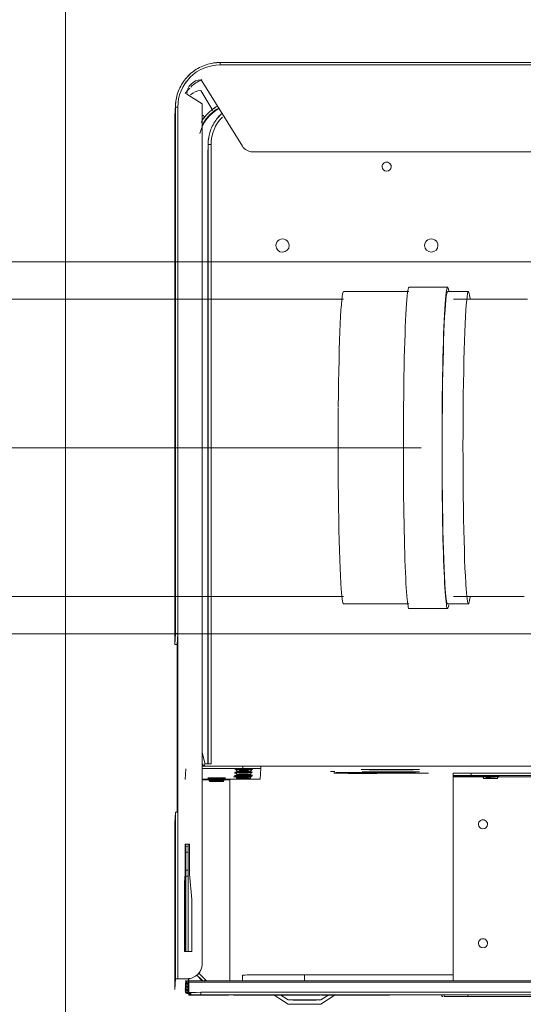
# Model space of a CAD drawing. Header units: millimetres. Extents: x 19459 to 41104, y 2709 to 43059.
# Tile 5 of 58: x 21195 to 21364, y 35792 to 36123. Entities that reach past the tile are written whole.
import ezdxf

# ---------------------------------------------------------------- set-up
doc = ezdxf.new("R2010")
doc.units = ezdxf.units.MM
doc.linetypes.add('ADSK_Осевая', pattern=[700, 500, -100, 0, -100])
doc.linetypes.add('ADSK_Скрыто', pattern=[300, 150, -150])
for name, color, linetype, lineweight in [('A-DETL-____-HDLN', 90, 'ADSK_Скрыто', 9), ('G-XREF-____-OTLN', 8, 'Continuous', 9), ('I-FURN-____-OTLN', 30, 'Continuous', 20), ('M-EQPM-____-OTLN', 50, 'Continuous', 20), ('M-HVAC-DUCT-CNTR', 70, 'ADSK_Осевая', 20), ('M-HVAC-DUCT-OTLN', 70, 'Continuous', 20)]:
    doc.layers.add(name, color=color, linetype=linetype, lineweight=lineweight)

# ---------------------------------------------------------------- blocks, each defined once
blk = doc.blocks.new('Прямая форма - 83 new-608948-В_Этаж 01_Вентиляция')
at = {"layer": 'I-FURN-____-OTLN', "color": 9}
blk.add_line((3200, -10), (3200, -600), dxfattribs=at)
blk = doc.blocks.new('Прямая форма - FU - 053-608949-В_Этаж 01_Вентиляция')
blk.add_blockref('Прямая форма - 83 new-608948-В_Этаж 01_Вентиляция', (0, 0))
blk = doc.blocks.new('83 new_ifc_RVT-1-В_Этаж 01_Вентиляция')
at = {"layer": 'I-FURN-____-OTLN', "color": 9, "lineweight": 20, "rotation": 180}
blk.add_blockref('Прямая форма - FU - 053-608949-В_Этаж 01_Вентиляция', (24410.28, 35775.83), dxfattribs=at)
blk = doc.blocks.new('City Class FR - City Class F_iam-1558930-В_Этаж 01_Вентиляция')
at = {"layer": 'A-DETL-____-HDLN'}
for p, q in [((172.77, 33.1), (172.76, 33.07)), ((157.54, -37.64), (157.54, -37.59)), ((171.12, -85.19), (171.12, -85.39)), ((172.12, -85.38), (172.12, -85.19)), ((172.25, -85.38), (172.24, -85.19)), ((174.12, -85.18), (174.12, -85.38)), ((182.32, -85.36), (182.32, -85.17)), ((183.12, -85.36), (183.12, -85.17)), ((183.3, -85.36), (183.3, -85.17)), ((183.3, -85.36), (183.3, -85.17)), ((171.15, -95.86), (171.36, -195.76)), ((172.36, -195.75), (172.15, -95.85)), ((172.49, -195.75), (172.27, -95.85)), ((174.15, -95.85), (174.36, -195.75)), ((182.56, -195.73), (182.35, -95.83)), ((183.36, -195.73), (183.15, -95.83)), ((183.54, -195.73), (183.32, -95.83)), ((183.54, -195.73), (183.32, -95.83)), ((171.39, -206.23), (171.39, -206.42)), ((172.39, -206.42), (172.39, -206.22)), ((172.51, -206.42), (172.51, -206.22)), ((174.39, -206.22), (174.39, -206.41)), ((182.59, -206.39), (182.59, -206.2)), ((183.39, -206.39), (183.39, -206.2)), ((183.56, -206.39), (183.56, -206.2)), ((183.56, -206.39), (183.56, -206.2)), ((172.58, -245.94), (172.58, -245.89))]:
    blk.add_line(p, q, dxfattribs=at)
at = {"layer": 'A-DETL-____-HDLN', "flags": 128}
for points in [[(163.01, -36.35), (162.98, -36.35), (162.95, -36.35), (162.91, -36.35), (162.86, -36.35)], [(163.02, -36.51), (163, -36.51), (162.97, -36.51), (162.94, -36.51), (162.9, -36.51), (162.86, -36.51), (162.81, -36.51), (162.76, -36.5)]]:
    blk.add_lwpolyline(points, dxfattribs=at)
at = {"layer": 'A-DETL-____-HDLN'}
for centre, start_param, end_param in [((77.14, -35.28), 3.150557, 3.490411), ((77.14, -35.28), 2.792279, 3.138605), ((77.14, -35.28), 5.933871, 6.274221), ((77.14, -35.28), 0.002988, 0.348818), ((160.08, -36.4), 2.792279, 3.138605), ((160.08, -36.4), 3.150557, 3.490411), ((160.13, -35.16), 2.792279, 3.138605), ((160.13, -35.16), 3.150557, 3.490411), ((160.13, -35.32), 3.150557, 3.490411), ((160.13, -35.32), 2.792279, 3.138605), ((160.08, -36.4), 0.002988, 0.348818), ((160.08, -36.4), 5.933871, 6.274221), ((160.13, -35.32), 5.933871, 6.274221), ((160.13, -35.32), 0.002988, 0.348818), ((160.13, -35.16), 5.933871, 6.274221), ((160.13, -35.16), 0.002988, 0.348818), ((169.16, -34.48), 2.792279, 3.138605), ((169.16, -34.48), 3.150557, 3.490411), ((169.18, -34.07), 3.150557, 3.490411), ((169.18, -34.07), 2.792279, 3.138605), ((169.18, -34.15), 3.150557, 3.490411), ((169.18, -34.15), 2.792279, 3.138605), ((169.16, -34.48), 5.933871, 6.274221), ((169.16, -34.48), 0.002988, 0.348818), ((169.18, -34.15), 5.933871, 6.274221), ((169.18, -34.07), 0.002988, 0.348818), ((169.18, -34.07), 5.933871, 6.274221), ((169.18, -34.15), 0.002988, 0.348818), ((160.03, -37.44), 2.792279, 3.138605), ((160.03, -37.44), 3.150557, 3.490411), ((160.03, -37.44), 0.002988, 0.348818), ((160.03, -37.44), 5.933871, 6.274221)]:
    blk.add_ellipse(centre, major_axis=(1.55, 0), ratio=0.005175, start_param=start_param, end_param=end_param, dxfattribs=at)
at = {"layer": 'G-XREF-____-OTLN'}
for p, q in [((134, 41.19), (129.18, 37.96)), ((133.93, 39.74), (131.29, 37.97)), ((147.42, 38.11), (144.93, 39.76)), ((149.66, 38.11), (145, 41.21)), ((174.35, 38.06), (-210.65, 37.22)), ((174.35, 37.26), (-210.65, 36.42)), ((-120.49, 38.03), (84.51, 38.48)), ((84.51, 38.48), (84.51, 37.86)), ((92.5, 38.45), (92.48, 37.92)), ((93.3, 38.46), (93.28, 37.92)), ((133.72, 38.09), (110.85, 38.04)), ((110.85, 38.04), (133.72, 38.09)), ((159.35, 38.14), (139.35, 38.09)), ((178.35, 38.19), (164.98, 38.16)), ((164.98, 38.16), (178.35, 38.19)), ((174.35, 38.06), (174.35, 37.26)), ((178.53, 37.8), (177.58, 37.8)), ((178.36, 37.69), (177.58, 37.69)), ((177.58, 37.53), (178.52, 37.54)), ((178.52, 37.49), (177.58, 37.49)), ((178.51, 37.49), (177.58, 37.49)), ((177.59, 37.39), (178.36, 37.39)), ((177.59, 37.29), (178.36, 37.29)), ((178.35, 38.19), (178.35, 38.09)), ((178.35, 37.29), (178.35, 38.09)), ((178.35, 37.29), (178.36, 37.39)), ((178.36, 37.29), (178.36, 33.9)), ((178.42, 35.52), (178.47, 36.48)), ((178.47, 36.53), (178.51, 37.49)), ((178.52, 37.54), (178.53, 37.79)), ((178.67, 35.53), (178.72, 36.49)), ((178.72, 36.49), (178.72, 35.52)), ((178.73, 36.8), (179.53, 36.8)), ((179.52, 36.5), (179.47, 35.53)), ((179.53, 36.8), (179.52, 36.54)), ((-214.63, 33.05), (178.36, 33.9)), ((-214.63, 32.55), (178.37, 33.4)), ((178.37, 33.4), (-214.63, 32.55)), ((89.64, -35.4), (89.49, 33.34)), ((139.53, 33.32), (139.53, 31.28)), ((160.33, 33.36), (160.34, 31.43)), ((164.68, -34.23), (164.54, 33.37)), ((172.77, 33.1), (172.76, 33.07)), ((172.89, 32.98), (172.77, 33.1)), ((173.61, 33.39), (174.76, 32.25)), ((175.83, 31.43), (173.86, 33.39)), ((178.38, 34.51), (178.42, 35.47)), ((178.38, 33.4), (178.38, 32.49)), ((178.58, 33.47), (178.57, 33.2)), ((178.57, 32.57), (178.57, 33.2)), ((178.58, 33.51), (178.62, 34.48)), ((178.62, 34.48), (178.63, 33.5)), ((178.63, 34.52), (178.67, 35.48)), ((178.67, 35.48), (178.67, 34.51)), ((179.38, 33.47), (179.37, 33.2)), ((179.42, 34.48), (179.38, 33.51)), ((179.47, 35.49), (179.43, 34.52)), ((179.53, 36.31), (179.5, 35.53)), ((183.03, 36.32), (182.87, 32.7)), ((183.15, -19.68), (183.03, 36.32)), ((183.03, 36.32), (183.15, -19.68)), ((89.49, 31.17), (139.53, 31.28)), ((172.76, 33.07), (172.89, 32.95)), ((172.89, 32.95), (172.76, 33.07)), ((172.89, 32.95), (175.13, 30.72)), ((175.13, 30.72), (172.89, 32.95)), ((179.37, 32.69), (178.87, 32.69)), ((182.07, 32.7), (179.37, 32.69)), ((182.19, -23.3), (182.07, 32.7)), ((182.87, 32.7), (182.99, -23.3)), ((173.88, 27.92), (173.88, 27.92)), ((173.88, 27.68), (174.12, -83.3)), ((177.42, 6.06), (177.39, 23.49)), ((177.39, 23.49), (179.89, 23.49)), ((178.64, -1.8), (178.59, 23.49)), ((179.39, 23.49), (179.44, -1.79)), ((179.64, -12.51), (179.56, 23.49)), ((179.64, -12.51), (179.56, 23.49)), ((179.89, 23.49), (179.94, 0.35)), ((178.19, -2.51), (177.42, 6.06)), ((179.94, 0.35), (179.69, -2.51)), ((178.21, -12.51), (178.19, -2.51)), ((178.65, -3.82), (178.64, -1.81)), ((179.44, -1.81), (178.64, -1.81)), ((179.44, -1.81), (179.45, -3.82)), ((179.69, -2.51), (179.71, -12.51)), ((178.66, -9.82), (178.65, -3.82)), ((178.65, -3.82), (179.45, -3.82)), ((179.45, -3.82), (179.46, -9.82)), ((178.66, -11.81), (178.66, -9.82)), ((178.66, -9.82), (179.46, -9.82)), ((179.46, -9.82), (179.46, -11.81)), ((179.71, -12.51), (178.21, -12.51)), ((178.67, -12.51), (178.66, -11.81)), ((178.66, -11.81), (179.46, -11.81)), ((179.46, -11.81), (179.47, -12.51)), ((183.15, -19.68), (182.99, -23.3)), ((182.32, -83.28), (182.19, -23.3)), ((182.36, -23.3), (182.48, -79.68)), ((-125.36, -35.87), (89.64, -35.4)), ((83.63, -35.82), (-119.37, -36.26)), ((74.14, -35.64), (89.64, -35.6)), ((74.89, -34.88), (74.58, -35.43)), ((79.7, -35.42), (79.38, -34.87)), ((83.63, -35.82), (83.63, -36.62)), ((89.64, -35.6), (89.63, -35.77)), ((89.63, -36.57), (89.63, -35.77)), ((154.48, -34.48), (154.32, -38.02)), ((157.83, -36.01), (157.52, -36.56)), ((157.89, -34.77), (157.57, -35.32)), ((157.88, -34.92), (157.57, -35.47)), ((174.01, -34.41), (160.49, -34.44)), ((161.56, -35.24), (163.49, -35.23)), ((162.19, -35.23), (163.49, -35.23)), ((162.64, -36.55), (162.32, -36)), ((162.69, -35.31), (162.37, -34.76)), ((162.69, -35.46), (162.37, -34.91)), ((174.01, -34.21), (164.68, -34.23)), ((166.92, -34.09), (166.6, -34.64)), ((166.94, -33.67), (166.62, -34.22)), ((166.93, -33.75), (166.62, -34.3)), ((168.19, -34.23), (168.19, -35)), ((171.72, -34.63), (171.41, -34.08)), ((171.74, -34.21), (171.42, -33.66)), ((171.74, -34.29), (171.42, -33.74)), ((179.52, -37.84), (179.68, -34.25)), ((83.63, -36.62), (-119.37, -37.06)), ((48.72, -39.07), (157.91, -38.84)), ((110.98, -36.5), (97.93, -36.53)), ((129.48, -37.11), (130.93, -37.11)), ((154.32, -38.02), (154.32, -38.82)), ((154.32, -38.02), (154.32, -38.82)), ((157.79, -37.04), (157.47, -37.6)), ((157.54, -37.64), (157.54, -37.59)), ((160.32, -38.04), (174.02, -38.01)), ((160.32, -38.84), (160.32, -38.04)), ((174.02, -38.81), (160.32, -38.84)), ((162.59, -37.58), (162.27, -37.03)), ((162.54, -37.58), (162.54, -37.63)), ((172.98, -39.6), (171.02, -39.61)), ((171.02, -39.61), (171.12, -83.31)), ((172.12, -83.3), (172.02, -39.61)), ((172.24, -83.3), (172.15, -39.6)), ((173.21, -38.89), (173.17, -39.76)), ((173.86, -39.6), (173.67, -38.81)), ((173.99, -38.81), (173.95, -39.58)), ((173.17, -39.76), (174.03, -43.44)), ((182.48, -79.68), (182.32, -83.28)), ((183.28, -79.68), (183.12, -83.28)), ((183.29, -83.28), (183.28, -79.68)), ((183.29, -83.28), (183.28, -79.68)), ((171.12, -83.31), (171.12, -85.14)), ((171.12, -85.44), (171.15, -95.81)), ((172.12, -85.14), (172.12, -83.3)), ((172.15, -95.8), (172.12, -85.43)), ((172.24, -85.14), (172.24, -83.3)), ((172.27, -95.8), (172.25, -85.43)), ((174.12, -83.3), (174.12, -85.13)), ((174.12, -85.43), (174.15, -95.8)), ((182.32, -85.12), (182.32, -83.3)), ((182.35, -95.78), (182.32, -85.41)), ((183.12, -85.12), (183.12, -83.3)), ((183.15, -95.78), (183.12, -85.41)), ((183.3, -85.12), (183.29, -83.28)), ((183.3, -85.12), (183.29, -83.28)), ((183.32, -95.78), (183.3, -85.41)), ((183.32, -95.78), (183.3, -85.41)), ((171.36, -195.81), (171.39, -206.18)), ((172.39, -206.17), (172.36, -195.8)), ((172.51, -206.17), (172.49, -195.8)), ((174.36, -195.8), (174.39, -206.17)), ((182.59, -206.15), (182.56, -195.78)), ((183.39, -206.15), (183.36, -195.78)), ((183.56, -206.15), (183.54, -195.78)), ((183.56, -206.15), (183.54, -195.78)), ((171.39, -206.47), (171.39, -208.31)), ((171.39, -208.31), (171.48, -247.8)), ((172.39, -208.3), (172.39, -206.47)), ((172.48, -247.8), (172.39, -208.3)), ((172.51, -208.3), (172.51, -206.47)), ((172.59, -245.27), (172.51, -208.3)), ((174.39, -206.46), (174.39, -208.3)), ((174.39, -208.3), (174.51, -261.41)), ((182.59, -208.28), (182.59, -206.44)), ((182.7, -260.3), (182.59, -208.28)), ((183.39, -208.28), (183.39, -206.44)), ((183.5, -260.29), (183.39, -208.28)), ((183.56, -208.28), (183.56, -206.44)), ((183.56, -208.28), (183.56, -206.44)), ((183.67, -256.68), (183.56, -208.28)), ((183.67, -256.68), (183.56, -208.28)), ((157.57, -245.35), (-192.63, -246.11)), ((174.86, -269.51), (160.98, -247.24)), ((172.58, -245.89), (172.59, -245.33)), ((172.58, -245.94), (172.58, -245.89)), ((172.46, -248.47), (172.46, -248.42)), ((173.56, -257.1), (174.5, -257.68)), ((183.49, -261.01), (183.65, -257.4)), ((183.5, -260.29), (183.67, -256.68)), ((183.65, -257.4), (183.67, -256.8)), ((175.02, -265.9), (170.87, -259.24)), ((174.51, -261.41), (179.72, -264.63)), ((-8, -274.91), (168.53, -274.53)), ((-8, -275.71), (168.54, -275.33)), ((-8, -275.71), (168.54, -275.33))]:
    blk.add_line(p, q, dxfattribs=at)
at = {"layer": 'G-XREF-____-OTLN', "flags": 128}
for points in [[(178.47, 36.48), (178.56, 36.48), (178.64, 36.47), (178.74, 36.45), (178.83, 36.42), (178.92, 36.38), (179, 36.33), (179.08, 36.28), (179.15, 36.21), (179.22, 36.15), (179.27, 36.09), (179.31, 36.02), (179.35, 35.96), (179.38, 35.89), (179.41, 35.84), (179.42, 35.78), (179.44, 35.73), (179.45, 35.68), (179.46, 35.64), (179.46, 35.6), (179.47, 35.56), (179.47, 35.52), (179.47, 35.49)], [(178.52, 37.49), (178.6, 37.49), (178.69, 37.48), (178.78, 37.46), (178.87, 37.43), (178.96, 37.39), (179.05, 37.34), (179.13, 37.28), (179.2, 37.22), (179.26, 37.16), (179.32, 37.09), (179.36, 37.03), (179.4, 36.97), (179.43, 36.9), (179.45, 36.85), (179.47, 36.79), (179.49, 36.74), (179.5, 36.69), (179.5, 36.65), (179.51, 36.6), (179.51, 36.57), (179.52, 36.53), (179.52, 36.5)], [(172.35, 33.39), (172.42, 33.35), (172.49, 33.3), (172.55, 33.26), (172.61, 33.21), (172.68, 33.16), (172.73, 33.1), (172.76, 33.07)], [(178.38, 34.47), (178.46, 34.46), (178.55, 34.45), (178.64, 34.43), (178.73, 34.4), (178.82, 34.36), (178.91, 34.31), (178.99, 34.26), (179.06, 34.2), (179.12, 34.13), (179.18, 34.07), (179.22, 34), (179.26, 33.94), (179.29, 33.88), (179.31, 33.82), (179.33, 33.76), (179.35, 33.71), (179.36, 33.66), (179.37, 33.62), (179.37, 33.58), (179.38, 33.54), (179.38, 33.5), (179.38, 33.47)], [(178.42, 35.47), (178.51, 35.47), (178.6, 35.46), (178.69, 35.44), (178.78, 35.41), (178.87, 35.37), (178.96, 35.32), (179.04, 35.27), (179.11, 35.21), (179.17, 35.14), (179.22, 35.08), (179.27, 35.01), (179.31, 34.95), (179.34, 34.89), (179.36, 34.83), (179.38, 34.77), (179.39, 34.72), (179.4, 34.67), (179.41, 34.63), (179.42, 34.59), (179.42, 34.55), (179.42, 34.51), (179.42, 34.48)], [(74.58, -35.43), (74.21, -35.68), (74.19, -35.68)], [(79.7, -35.42), (80.07, -35.66), (80.09, -35.67)], [(157.57, -35.47), (157.2, -35.72), (157.17, -35.72)], [(157.57, -35.32), (157.2, -35.56), (157.18, -35.57)], [(162.69, -35.31), (163.06, -35.55), (163.09, -35.55)], [(162.69, -35.46), (163.06, -35.71), (163.08, -35.71)], [(163.01, -36.35), (162.98, -36.35), (162.95, -36.35), (162.91, -36.35), (162.86, -36.35)], [(166.6, -34.64), (166.23, -34.89), (166.21, -34.89)], [(166.62, -34.22), (166.25, -34.47), (166.23, -34.47)], [(166.62, -34.3), (166.25, -34.55), (166.23, -34.55)], [(171.72, -34.63), (172.09, -34.87), (172.12, -34.87)], [(171.74, -34.21), (172.11, -34.46), (172.13, -34.46)], [(171.74, -34.29), (172.11, -34.54), (172.13, -34.54)], [(157.47, -37.6), (157.1, -37.84), (157.08, -37.84)], [(157.52, -36.56), (157.15, -36.81), (157.13, -36.81)], [(162.59, -37.58), (162.96, -37.83), (162.98, -37.83)], [(162.64, -36.55), (163.01, -36.79), (163.03, -36.8)], [(163.02, -36.51), (163, -36.51), (162.97, -36.51), (162.94, -36.51), (162.9, -36.51), (162.86, -36.51), (162.81, -36.51), (162.76, -36.5)], [(167.73, -258.33), (168.14, -257.95), (168.54, -257.56), (168.92, -257.15), (169.29, -256.72), (169.63, -256.28), (169.96, -255.83), (170.27, -255.37), (170.57, -254.89), (170.84, -254.4), (171.09, -253.9), (171.32, -253.39), (171.54, -252.87), (171.73, -252.35), (171.9, -251.81), (172.05, -251.27), (172.17, -250.73), (172.28, -250.18), (172.36, -249.62), (172.42, -249.07), (172.46, -248.51), (172.46, -248.47)], [(168.54, -275.33), (169.14, -275.31), (169.73, -275.27), (170.33, -275.21), (170.93, -275.13), (171.52, -275.02), (172.1, -274.89), (172.68, -274.73), (173.25, -274.55), (173.82, -274.35), (174.37, -274.13), (174.92, -273.88), (175.46, -273.62), (175.98, -273.33), (176.5, -273.02), (177, -272.69), (177.49, -272.34), (177.96, -271.97), (178.42, -271.58), (178.86, -271.18), (179.29, -270.75), (179.69, -270.31), (180.09, -269.86), (180.46, -269.39), (180.81, -268.9), (181.14, -268.4), (181.46, -267.89), (181.75, -267.37), (182.02, -266.83), (182.27, -266.29), (182.5, -265.73), (182.7, -265.17), (182.88, -264.59), (183.04, -264.02), (183.18, -263.43), (183.29, -262.84), (183.38, -262.25), (183.44, -261.65), (183.49, -261.05), (183.49, -261.01)]]:
    blk.add_lwpolyline(points, dxfattribs=at)
at = {"layer": 'G-XREF-____-OTLN'}
for centre, major_axis, ratio, start_param, end_param in [((139.43, 39.75), (5.5, 0.01), 0.005175, 3.141345, 6.282937), ((139.43, 39.75), (5.5, 0.01), 0.005175, 2.748646, 3.133855), ((139.5, 41.2), (5.5, 0.01), 0.005175, 3.141345, 6.282937), ((139.5, 41.2), (5.5, 0.01), 0.005175, 2.748646, 3.133855), ((139.43, 39.75), (5.5, 0.01), 0.005175, 1.987697, 2.355947), ((139.43, 39.75), (5.5, 0.01), 0.005175, 0.786618, 1.963247), ((139.43, 39.75), (5.5, 0.01), 0.005175, 0.007759, 0.392451), ((139.5, 41.2), (5.5, 0.01), 0.005175, 0.007759, 0.392451), ((84.5, 38.43), (8, 0.02), 0.005175, 0, 1.570548), ((84.5, 38.43), (8.84, 0.02), 0.005175, 0.090412, 0.298938), ((114.35, 38), (3.5, 0.01), 0.005175, 3.141593, 6.282937), ((139.35, 38.06), (6.5, 0.01), 0.005175, 1.570548, 4.712141), ((159.35, 38.1), (6.5, 0.01), 0.005175, 4.712141, 7.853734), ((174.35, 38.08), (4, 0.01), 0.005175, 4.712141, 6.282937), ((174.35, 37.28), (4, 0.01), 0.005175, 4.712141, 6.282937), ((178.36, 37.19), (-0.002, 1), 0.000248, 5.240673, 6.283185), ((178.36, 37.19), (0, 0.2), 0.000248, 5.240673, 6.283185), ((178.14, 35.69), (0.405, 0.818), 0.410153, 4.707192, 6.479346), ((178.47, 35.53), (-0.999, 0.046), 0.999987, 3.189473, 4.760269), ((178.47, 35.48), (-0.999, 0.046), 0.999987, 3.189473, 4.760269), ((178.14, 35.65), (0.408, 0.817), 0.406332, 0.200707, 0.206545), ((178.14, 35.65), (0.408, 0.817), 0.406332, 4.717576, 6.483395), ((178.52, 36.49), (-0.999, 0.046), 0.999987, 3.189473, 4.760269), ((178.18, 36.66), (0.408, 0.817), 0.406332, 0.200707, 0.206545), ((178.18, 36.7), (0.405, 0.818), 0.410153, 4.707192, 6.479346), ((178.52, 36.54), (-0.999, 0.046), 0.999987, 3.189473, 4.760269), ((178.18, 36.66), (0.408, 0.817), 0.406332, 4.717576, 6.483395), ((178.52, 36.49), (-0.2, 0.009), 0.999987, 3.974871, 4.760269), ((178.52, 36.54), (1, 0.002), 0.005175, 4.712141, 6.282937), ((178.52, 36.49), (1, 0.002), 0.005175, 0.000024, 1.570548), ((178.53, 36.79), (-0.999, 0.046), 0.999987, 3.189473, 4.760269), ((178.53, 36.79), (1, 0.002), 0.005175, 0, 0.78515), ((173.47, 33.78), (0.706, 0.709), 0.003484, 3.141593, 4.320185), ((173.47, 33.81), (0.706, 0.709), 0.003484, 1.955331, 3.137758), ((178.37, 33.2), (-0.999, 0.046), 0.999987, 3.390831, 4.760269), ((178.36, 34.4), (-0.002, 1), 0.000248, 2.09908, 3.141593), ((178.37, 33.2), (-0.2, 0.009), 0.999987, 3.189473, 4.760269), ((178.05, 33.67), (0.405, 0.818), 0.410153, 4.745079, 6.479346), ((178.38, 33.51), (-0.999, 0.046), 0.999987, 3.189473, 4.760269), ((178.04, 33.63), (0.408, 0.817), 0.406332, 4.797222, 6.483395), ((178.38, 33.47), (-0.999, 0.046), 0.999987, 3.189473, 4.760269), ((178.38, 33.47), (-0.2, 0.009), 0.999987, 3.189473, 4.760269), ((178.38, 33.51), (1, 0.002), 0.005175, 4.712141, 6.282937), ((178.38, 33.47), (0.2, 0), 0.005175, 0, 1.570548), ((178.38, 33.47), (1, 0.002), 0.005175, 0.000024, 1.570548), ((178.09, 34.68), (0.405, 0.818), 0.410153, 4.707192, 6.479346), ((178.43, 34.52), (-0.999, 0.046), 0.999987, 3.189473, 4.760269), ((178.42, 34.47), (-0.999, 0.046), 0.999987, 3.189473, 4.760269), ((178.09, 34.64), (0.408, 0.817), 0.406332, 0.200707, 0.206545), ((178.09, 34.64), (0.408, 0.817), 0.406332, 4.717576, 6.483395), ((178.42, 34.47), (-0.2, 0.009), 0.999987, 3.974871, 4.760269), ((178.42, 34.47), (1, 0.002), 0.005175, 0.000024, 1.570548), ((178.43, 34.52), (1, 0.002), 0.005175, 4.712141, 6.282937), ((178.47, 35.48), (-0.2, 0.009), 0.999987, 3.974871, 4.760269), ((178.47, 35.53), (1, 0.002), 0.005175, 4.712141, 6.282937), ((178.47, 35.48), (1, 0.002), 0.005175, 0.000024, 1.570548), ((178.37, 33.2), (-0.999, 0.046), 0.999987, 3.189473, 3.390831), ((139.54, 31.39), (20.8, 0.05), 0.005175, 4.712141, 6.282937), ((178.88, 27.69), (-4.99, 0.23), 0.999987, 4.760267, 6.331065), ((178.88, 27.69), (-4.99, 0.23), 0.999987, 5.545666, 6.283185), ((182.07, 32.7), (0.8, 0.002), 0.005175, 4.712141, 6.282937), ((79.52, 20.58), (-1.55, 0.07), 0.999987, 3.189473, 6.331065), ((79.52, 20.58), (-1.55, 0.07), 0.999987, 0.04788, 3.189473), ((79.6, -19.42), (-1.55, 0.07), 0.999987, 3.189473, 6.331065), ((79.6, -19.42), (-1.55, 0.07), 0.999987, 0.04788, 3.189473), ((182.19, -23.3), (0.8, 0.002), 0.005175, 4.712141, 6.282937), ((77.14, -35.68), (2.99, 0.01), 0.005175, 3.141345, 4.712141), ((77.14, -35.43), (2.56, 0.01), 0.005175, 1.570548, 3.138605), ((77.14, -35.43), (2.56, 0.01), 0.005175, 3.141345, 4.712141), ((77.14, -34.88), (2.24, 0), 0.005175, 0.002988, 3.138605), ((77.14, -34.88), (2.24, 0), 0.005175, 3.150557, 6.274221), ((77.14, -35.68), (2.99, 0.01), 0.005175, 1.570548, 2.355947), ((77.14, -35.28), (1.55, 0), 0.005175, 3.150557, 6.274221), ((77.14, -35.28), (1.55, 0), 0.005175, 0.002988, 3.138605), ((77.14, -35.43), (2.56, 0.01), 0.005175, 0.002988, 1.570548), ((77.14, -35.43), (2.56, 0.01), 0.005175, 4.712141, 6.282937), ((77.14, -35.68), (2.99, 0.01), 0.005175, 4.712141, 7.853734), ((83.63, -35.79), (6, 0.01), 0.005175, 4.712141, 6.282937), ((89.64, -35.4), (0, 0.2), 0.000248, 3.932166, 4.717564), ((160.48, -34.47), (6, 0.01), 0.005175, 1.570548, 3.141345), ((160.13, -35.72), (2.99, 0.01), 0.005175, 2.355947, 3.141345), ((160.13, -35.72), (2.99, 0.01), 0.005175, 3.141345, 4.712141), ((160.13, -35.56), (2.99, 0.01), 0.005175, 1.570548, 3.141345), ((160.13, -35.56), (2.99, 0.01), 0.005175, 3.141345, 4.712141), ((160.13, -35.31), (2.56, 0.01), 0.005175, 1.570548, 3.138605), ((160.13, -35.31), (2.56, 0.01), 0.005175, 3.141345, 4.712141), ((160.13, -35.47), (2.56, 0.01), 0.005175, 1.570548, 3.138605), ((160.13, -35.47), (2.56, 0.01), 0.005175, 3.141345, 4.712141), ((160.08, -36), (2.24, 0), 0.005175, 0.002988, 3.138605), ((160.08, -36), (2.24, 0), 0.005175, 3.150557, 6.274221), ((160.13, -34.92), (2.24, 0), 0.005175, 0.002988, 3.138605), ((160.13, -34.92), (2.24, 0), 0.005175, 3.150557, 6.274221), ((160.13, -34.76), (2.24, 0), 0.005175, 0.002988, 3.138605), ((160.13, -34.76), (2.24, 0), 0.005175, 3.150557, 6.274221), ((160.08, -36.4), (1.55, 0), 0.005175, 0.002988, 3.138605), ((160.08, -36.4), (1.55, 0), 0.005175, 3.150557, 6.274221), ((160.13, -35.16), (1.55, 0), 0.005175, 0.002988, 3.138605), ((160.13, -35.16), (1.55, 0), 0.005175, 3.150557, 6.274221), ((160.13, -35.32), (1.55, 0), 0.005175, 3.150557, 6.274221), ((160.13, -35.32), (1.55, 0), 0.005175, 0.002988, 3.138605), ((160.13, -35.31), (2.56, 0.01), 0.005175, 0.002988, 1.570548), ((160.13, -35.31), (2.56, 0.01), 0.005175, 4.712141, 6.282937), ((160.13, -35.47), (2.56, 0.01), 0.005175, 0.002988, 1.570548), ((160.13, -35.47), (2.56, 0.01), 0.005175, 4.712141, 6.282937), ((160.13, -35.56), (2.99, 0.01), 0.005175, 4.712141, 7.853734), ((160.13, -35.72), (2.99, 0.01), 0.005175, 4.712141, 7.853734), ((169.16, -34.88), (2.99, 0.01), 0.005175, 2.355947, 3.141345), ((169.16, -34.88), (2.99, 0.01), 0.005175, 3.141345, 4.712141), ((169.18, -34.47), (2.99, 0.01), 0.005175, 1.570548, 3.141345), ((169.18, -34.47), (2.99, 0.01), 0.005175, 3.141345, 4.712141), ((169.18, -34.55), (2.99, 0.01), 0.005175, 1.570548, 3.141345), ((169.18, -34.55), (2.99, 0.01), 0.005175, 3.141345, 4.712141), ((169.16, -34.63), (2.56, 0.01), 0.005175, 1.570548, 3.138605), ((169.16, -34.63), (2.56, 0.01), 0.005175, 3.141345, 4.712141), ((169.18, -34.22), (2.56, 0.01), 0.005175, 1.570548, 3.138605), ((169.18, -34.22), (2.56, 0.01), 0.005175, 3.141345, 4.712141), ((169.18, -34.3), (2.56, 0.01), 0.005175, 1.570548, 3.138605), ((169.18, -34.3), (2.56, 0.01), 0.005175, 3.141345, 4.712141), ((169.16, -34.08), (2.24, 0), 0.005175, 0.002988, 3.138605), ((169.16, -34.08), (2.24, 0), 0.005175, 3.150557, 6.274221), ((169.18, -33.75), (2.24, 0), 0.005175, 0.002988, 3.138605), ((169.18, -33.75), (2.24, 0), 0.005175, 3.150557, 6.274221), ((169.18, -33.67), (2.24, 0), 0.005175, 0.002988, 3.138605), ((169.18, -33.67), (2.24, 0), 0.005175, 3.150557, 6.274221), ((169.18, -34.7), (1.87, 0), 0.005175, 1.570548, 3.138605), ((169.18, -34.7), (1.87, 0), 0.005175, 3.141345, 4.712141), ((169.18, -34.62), (1.87, 0), 0.005175, 1.570548, 3.138605), ((169.18, -34.62), (1.87, 0), 0.005175, 3.141345, 4.712141), ((169.16, -34.48), (1.55, 0), 0.005175, 0.002988, 3.138605), ((169.16, -34.48), (1.55, 0), 0.005175, 3.150557, 6.274221), ((169.18, -34.07), (1.55, 0), 0.005175, 0.002988, 3.138605), ((169.18, -34.07), (1.55, 0), 0.005175, 3.150557, 6.274221), ((169.18, -34.15), (1.55, 0), 0.005175, 0.002988, 3.138605), ((169.18, -34.15), (1.55, 0), 0.005175, 3.150557, 6.274221), ((169.16, -34.63), (2.56, 0.01), 0.005175, 0.002988, 1.570548), ((169.16, -34.63), (2.56, 0.01), 0.005175, 4.712141, 6.282937), ((169.16, -34.88), (2.99, 0.01), 0.005175, 4.712141, 7.853734), ((169.18, -34.22), (2.56, 0.01), 0.005175, 0.002988, 1.570548), ((169.18, -34.22), (2.56, 0.01), 0.005175, 4.712141, 6.282937), ((169.18, -34.3), (2.56, 0.01), 0.005175, 0.002988, 1.570548), ((169.18, -34.3), (2.56, 0.01), 0.005175, 4.712141, 6.282937), ((169.18, -34.47), (2.99, 0.01), 0.005175, 4.712141, 7.853734), ((169.18, -34.55), (2.99, 0.01), 0.005175, 4.712141, 7.853734), ((169.18, -34.62), (1.87, 0), 0.005175, 4.712141, 6.282937), ((169.18, -34.62), (1.87, 0), 0.005175, 0.002988, 1.570548), ((169.18, -34.7), (1.87, 0), 0.005175, 0.002988, 1.570548), ((169.18, -34.7), (1.87, 0), 0.005175, 4.712141, 6.282937), ((83.63, -36.59), (6, 0.01), 0.005175, 4.712141, 6.282937), ((110.58, -37.76), (9.62, 0.02), 0.005175, 3.145864, 6.278927), ((110.61, -36.97), (9.62, 0.02), 0.005175, 6.282937, 9.42453), ((110.61, -36.97), (9.62, 0.02), 0.005175, 3.145864, 6.278927), ((110.58, -37.76), (9.62, 0.02), 0.005175, 6.282937, 9.110371), ((120.12, -36.69), (9.62, 0.02), 0.005175, 6.282937, 9.42453), ((120.12, -36.69), (9.62, 0.02), 0.005175, 3.145864, 6.278927), ((120.13, -36.52), (9.62, 0.02), 0.005175, 6.282937, 9.42453), ((120.13, -36.52), (9.62, 0.02), 0.005175, 3.145864, 6.278927), ((110.61, -37.77), (10, 0.02), 0.005175, 5.968778, 6.278914), ((110.61, -37.77), (10, 0.02), 0.005175, 6.282937, 6.597097), ((160.32, -38), (6, 0.01), 0.005175, 3.141593, 4.712141), ((160.32, -38.8), (6, 0.01), 0.005175, 3.141593, 4.712141), ((160.08, -36.8), (2.99, 0.01), 0.005175, 1.570548, 4.712141), ((160.03, -37.84), (2.99, 0.01), 0.005175, 1.570548, 4.712141), ((160.03, -37.59), (2.56, 0.01), 0.005175, 1.570548, 3.138605), ((160.03, -37.59), (2.56, 0.01), 0.005175, 3.141345, 4.712141), ((160.08, -36.55), (2.56, 0.01), 0.005175, 1.570548, 3.138605), ((160.08, -36.55), (2.56, 0.01), 0.005175, 3.141345, 4.712141), ((160.04, -37.59), (2.5, 0.01), 0.005175, 0, 3.141345), ((160.04, -37.64), (2.5, 0.01), 0.005175, 3.141593, 6.282937), ((160.03, -37.04), (2.24, 0), 0.005175, 0.002988, 3.138605), ((160.03, -37.04), (2.24, 0), 0.005175, 3.150557, 6.274221), ((160.03, -37.44), (1.55, 0), 0.005175, 0.002988, 3.138605), ((160.03, -37.44), (1.55, 0), 0.005175, 3.150557, 6.274221), ((160.05, -37.38), (1.55, 0), 0.005175, 0, 3.141345), ((160.05, -37.38), (1.55, 0), 0.005175, 3.141593, 6.282937), ((160.03, -37.59), (2.56, 0.01), 0.005175, 0.002988, 1.570548), ((160.03, -37.59), (2.56, 0.01), 0.005175, 4.712141, 6.282937), ((160.03, -37.84), (2.99, 0.01), 0.005175, 0.78515, 1.570548), ((160.03, -37.84), (2.99, 0.01), 0.005175, 4.712141, 6.282937), ((160.08, -36.55), (2.56, 0.01), 0.005175, 0.002988, 1.570548), ((160.08, -36.55), (2.56, 0.01), 0.005175, 4.712141, 6.282937), ((160.08, -36.8), (2.99, 0.01), 0.005175, 6.282937, 7.853734), ((160.08, -36.8), (2.99, 0.01), 0.005175, 4.712141, 6.282937), ((160.08, -36.95), (1.87, 0), 0.005175, 0.002988, 1.570548), ((160.08, -36.95), (1.87, 0), 0.005175, 4.712141, 6.282937), ((160.13, -36.52), (2.99, 0.01), 0.005175, 0.019868, 0.360448), ((160.13, -36.52), (2.99, 0.01), 0.005175, 5.919186, 6.262822), ((172.98, -39.8), (-0.2, 0.009), 0.999987, 3.416365, 4.760269), ((172.98, -39.8), (-0.999, 0.046), 0.999987, 3.416365, 4.744272), ((182.48, -79.68), (0.8, 0.002), 0.005175, 0, 1.570548), ((182.32, -83.3), (0.8, 0.002), 0.005175, 4.712141, 6.282937), ((97.4, -213.97), (-2.25, 0.1), 0.999987, 3.189473, 6.331065), ((147.4, -213.86), (-2.25, 0.1), 0.999987, 3.189473, 6.331065), ((97.4, -213.97), (-2.25, 0.1), 0.999987, 0.04788, 3.189473), ((147.4, -213.86), (-2.25, 0.1), 0.999987, 0.04788, 3.189473), ((112.46, -240.43), (-1.55, 0.07), 0.999987, 3.189473, 6.331065), ((112.46, -240.43), (-1.55, 0.07), 0.999987, 0.04788, 3.189473), ((157.58, -249.35), (-4, 0.18), 0.999987, 3.744468, 4.760269), ((158.48, -247.83), (-12.99, 0.59), 0.999987, 2.404074, 3.189473), ((171.48, -247.8), (1, 0.002), 0.005175, 4.712141, 6.282937), ((158.48, -247.83), (-13.99, 0.64), 0.999987, 3.016128, 3.189473), ((158.48, -247.78), (-13.99, 0.64), 0.999987, 3.026565, 3.189473), ((158.59, -245.25), (-13.99, 0.64), 0.999987, 3.141593, 3.189473), ((158.59, -245.3), (-13.99, 0.64), 0.999987, 3.141593, 3.189473), ((162.64, -248.34), (-12.99, 0.59), 0.999987, 2.100031, 2.948572), ((158.48, -247.83), (-13.99, 0.64), 0.999987, 2.357514, 2.518847), ((158.48, -247.78), (-13.99, 0.64), 0.999987, 2.404074, 2.512562), ((162.64, -248.34), (-13.19, 0.6), 0.999987, 2.101086, 2.38609), ((162.64, -248.34), (-13.99, 0.64), 0.999987, 2.533798, 2.680358), ((168.67, -256.71), (-14.98, 0.69), 0.999987, 3.141593, 3.189473), ((168.5, -260.33), (-14.19, 0.65), 0.999987, 1.618676, 3.189473), ((162.64, -248.34), (-13.99, 0.64), 0.999987, 2.178367, 2.269445), ((182.7, -260.29), (0.8, 0.002), 0.005175, 4.712141, 6.282937), ((168.5, -260.33), (-14.98, 0.69), 0.999987, 3.051487, 3.189473), ((174.72, -264.52), (-4.99, 0.23), 0.999987, 1.643291, 3.164858), ((174.89, -260.9), (-4.99, 0.23), 0.999987, 1.643291, 2.404074), ((168.67, -256.71), (-14.16, 0.65), 0.999987, 2.054638, 2.371387), ((168.67, -256.71), (-14.16, 0.65), 0.999987, 2.404074, 2.572619), ((168.5, -260.33), (-14.98, 0.69), 0.999987, 2.339049, 2.486693), ((168.5, -260.33), (-14.16, 0.65), 0.999987, 2.404074, 2.600275), ((168.53, -274.53), (-0.002, 0.8), 0.000248, 1.575972, 3.141593), ((168.5, -260.33), (-14.98, 0.69), 0.999987, 1.618676, 1.762837)]:
    blk.add_ellipse(centre, major_axis=major_axis, ratio=ratio, start_param=start_param, end_param=end_param, dxfattribs=at)
for points, knots in [([(174.54, -254.1), (174.38, -254.44), (173.96, -255.24), (173.14, -256.43), (172.01, -257.7), (170.75, -258.83), (169.71, -259.55), (169.08, -259.91), (168.91, -260)], [0.0502941, 0.0502941, 0.0502941, 0.0502941, 0.1666667, 0.3333333, 0.5, 0.6666667, 0.8333333, 0.8925176, 0.8925176, 0.8925176, 0.8925176]), ([(169.34, -260.68), (170.03, -260.31), (171.13, -259.57), (172.59, -258.25), (173.71, -257), (174.32, -256.13), (174.59, -255.69)], [0.0868997, 0.0868997, 0.0868997, 0.0868997, 0.3333333, 0.5, 0.6666667, 0.8297312, 0.8297312, 0.8297312, 0.8297312])]:
    blk.add_open_spline(points, degree=3, knots=knots, dxfattribs=at)
blk = doc.blocks.new('City Class FR - City Class 25 FR-1559149-В_Этаж 01_Вентиляция')
blk.add_blockref('City Class FR - City Class F_iam-1558930-В_Этаж 01_Вентиляция', (0, 0))
blk = doc.blocks.new('daa-oborudovanie-komplektkoaksialnogodymoxoda-sudliniteliami-1 - 60_100-1656877-В_Этаж 01_Вентиляция')
at = {"layer": 'A-DETL-____-HDLN', "color": 92}
for centre, major_axis, start_param, end_param in [((95, 0), (0, 52.5), 5.759587, 5.776842), ((102, 0), (0, 52.5), 5.759587, 5.775802), ((136.98, 0), (0, 52.5), 5.759587, 5.770601), ((102, 0), (0, 54), 4.45059, 4.457673), ((114.99, 0), (0, 54), 4.45059, 4.456493), ((102, 0), (0, 54), 3.354638, 3.403392), ((114.99, 0), (0, 54), 3.349137, 3.403392)]:
    blk.add_ellipse(centre, major_axis=major_axis, ratio=0.034899, start_param=start_param, end_param=end_param, dxfattribs=at)
at = {"layer": 'M-EQPM-____-OTLN', "color": 91}
for p, q in [((114.99, 54), (102, 54)), ((102, 52.5), (95, 52.5)), ((136.98, 52.5), (114.99, 52.5)), ((600, 50), (136.98, 50)), ((95, -52.5), (102, -52.5)), ((114.99, -52.5), (136.98, -52.5)), ((136.98, -50), (600, -50)), ((102, -54), (114.99, -54))]:
    blk.add_line(p, q, dxfattribs=at)
at = {"layer": 'M-EQPM-____-OTLN', "color": 91, "flags": 128}
for points in [[(100, 50), (96, 50), (92.01, 50), (88.03, 50), (84.07, 50), (80.13, 50), (76.23, 50)], [(75.18, -50), (79.08, -50), (83, -50), (86.96, -50), (90.93, -50), (94.92, -50), (98.92, -50), (100, -50)]]:
    blk.add_lwpolyline(points, dxfattribs=at)
at = {"layer": 'M-EQPM-____-OTLN', "color": 91}
for centre, major_axis, start_param, end_param in [((102, 0), (0, 54), 0, 0.213423), ((102, 0), (0, 54), 4.458595, 6.283185), ((114.99, 0), (0, 54), 4.457414, 6.283185), ((95, 0), (0, 52.5), 0, 0.298494), ((95, 0), (0, 52.5), 5.77779, 6.283185), ((102, 0), (0, 52.5), 5.77675, 6.283185), ((136.98, 0), (0, 52.5), 5.771548, 6.283185), ((95, 0), (0, 52.5), 4.452002, 5.759587), ((102, 0), (0, 52.5), 4.451348, 5.759587), ((136.98, 0), (0, 52.5), 4.45059, 5.759587), ((95, 0), (0, 52.5), 3.143477, 4.45059), ((102, 0), (0, 52.5), 3.141593, 4.45059), ((102, 0), (0, 54), 3.403392, 4.45059), ((114.99, 0), (0, 54), 3.403392, 4.45059), ((136.98, 0), (0, 52.5), 3.141593, 4.447896), ((95, 0), (0, 52.5), 2.842447, 3.139705), ((102, 0), (0, 54), 2.929133, 3.141593), ((102, 0), (0, 54), 3.141593, 3.353717), ((114.99, 0), (0, 54), 3.141593, 3.348216)]:
    blk.add_ellipse(centre, major_axis=major_axis, ratio=0.034899, start_param=start_param, end_param=end_param, dxfattribs=at)

msp = doc.modelspace()

# ---------------------------------------------------------------- linework, layer by layer
at = {"layer": 'M-HVAC-DUCT-CNTR', "color": 151}
msp.add_line((24130.28, 35978.84), (20795.28, 35978.84), dxfattribs=at)
at = {"layer": 'M-HVAC-DUCT-CNTR', "color": 5}
msp.add_line((24130.28, 35978.84), (20795.28, 35978.84), dxfattribs=at)
at = {"layer": 'M-HVAC-DUCT-OTLN', "color": 5}
for p, q in [((24130.28, 36041.34), (20795.28, 36041.34)), ((20795.28, 35916.34), (24130.28, 35916.34))]:
    msp.add_line(p, q, dxfattribs=at)

# ---------------------------------------------------------------- block references
at = {"lineweight": 9}
msp.add_blockref('83 new_ifc_RVT-1-В_Этаж 01_Вентиляция', (0, 0), dxfattribs=at)
at = {"layer": 'A-DETL-____-HDLN', "rotation": 179.8755786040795}
msp.add_blockref('City Class FR - City Class 25 FR-1559149-В_Этаж 01_Вентиляция', (21430.21, 35832.66), dxfattribs=at)
at = {"layer": 'A-DETL-____-HDLN', "color": 92, "rotation": 180}
msp.add_blockref('daa-oborudovanie-komplektkoaksialnogodymoxoda-sudliniteliami-1 - 60_100-1656877-В_Этаж 01_Вентиляция', (21440.77, 35978.84), dxfattribs=at)

doc.saveas('drawing.dxf')
